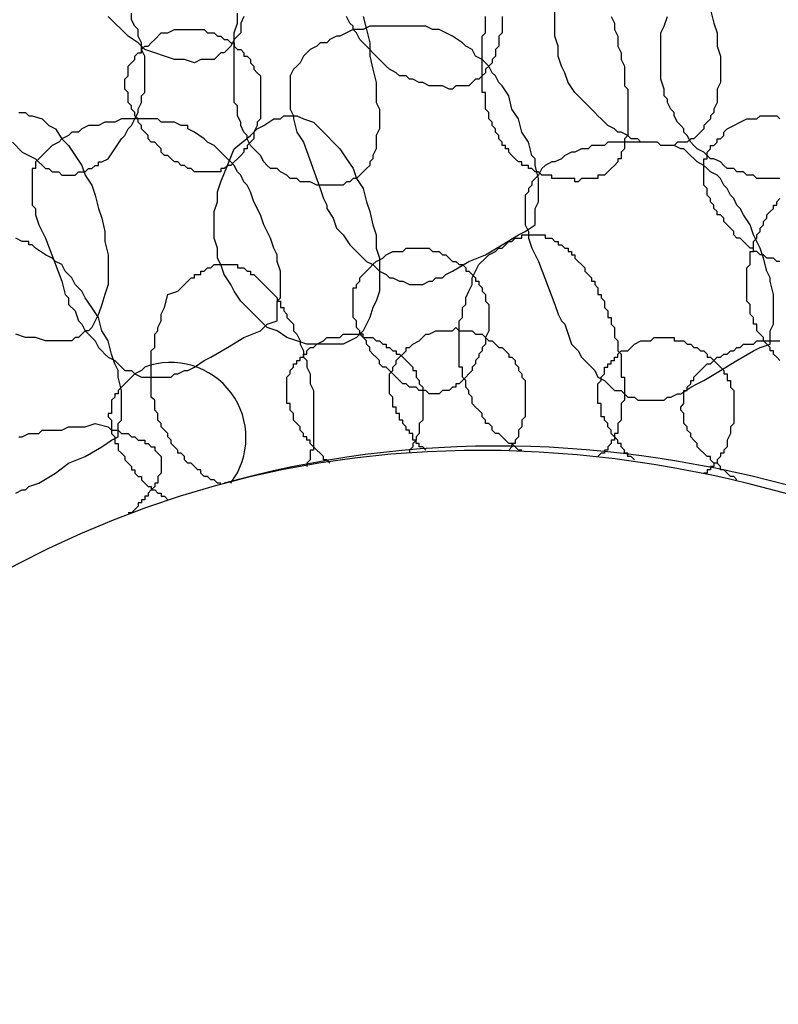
# Model space of a CAD drawing. Header units: millimetres. Extents: x 14 to 424, y 0 to 287.
# Tile 89 of 104: x 350 to 359, y 170 to 182. Entities that reach past the tile are written whole.
import ezdxf

# ---------------------------------------------------------------- set-up
doc = ezdxf.new("R2010")
doc.units = ezdxf.units.MM
doc.layers.add('PDF _0', color=7, linetype='Continuous')

msp = doc.modelspace()

# ---------------------------------------------------------------- linework, layer by layer
at = {"layer": 'PDF _0', "lineweight": 25}
for points in [[(349.707, 180.462), (349.832, 180.337), (349.915, 180.296), (349.998, 180.254), (350.123, 180.13), (350.164, 180.13), (350.206, 180.088), (350.247, 180.088), (350.289, 180.088), (350.33, 180.046), (350.372, 180.046), (350.414, 180.046), (350.455, 180.046), (350.497, 180.046), (350.538, 180.088), (350.58, 180.088), (350.621, 180.088), (350.663, 180.13), (350.704, 180.13), (350.746, 180.171), (350.787, 180.171), (350.787, 180.213), (350.829, 180.213), (350.912, 180.254), (350.995, 180.379), (351.078, 180.503), (351.12, 180.545), (351.161, 180.628), (351.203, 180.67), (351.244, 180.753), (351.286, 180.836), (351.286, 180.877), (351.327, 180.96), (351.327, 181.044), (351.369, 181.085), (351.369, 181.168), (351.369, 181.251), (351.369, 181.334), (351.369, 181.417), (351.369, 181.5), (351.369, 181.542), (351.327, 181.625), (351.327, 181.708), (351.286, 181.791), (351.286, 181.874), (351.244, 181.916), (351.203, 181.999), (351.203, 182.082)], [(352.615, 182.041), (352.574, 181.957), (352.574, 181.833), (352.491, 181.75), (352.449, 181.667), (352.408, 181.625), (352.366, 181.584), (352.324, 181.584), (352.283, 181.542), (352.241, 181.5), (352.2, 181.5), (352.158, 181.5), (352.075, 181.5), (351.992, 181.459), (351.868, 181.5), (351.743, 181.5), (351.618, 181.542), (351.494, 181.584), (351.369, 181.625), (351.286, 181.708), (351.161, 181.791), (351.078, 181.874), (350.995, 181.957), (350.912, 182.041)], [(354.111, 182.041), (354.152, 181.874), (354.194, 181.708), (354.194, 181.542), (354.235, 181.376), (354.277, 181.21), (354.277, 181.127), (354.277, 181.044), (354.277, 180.96), (354.319, 180.877), (354.319, 180.836), (354.319, 180.753), (354.319, 180.67), (354.319, 180.628), (354.277, 180.545), (354.277, 180.503), (354.277, 180.42), (354.277, 180.379), (354.235, 180.296), (354.235, 180.254), (354.194, 180.213), (354.194, 180.171), (354.152, 180.13), (354.111, 180.088), (354.069, 180.046), (354.028, 180.005), (353.986, 180.005), (353.945, 179.963), (353.903, 179.963), (353.862, 179.922), (353.778, 179.922), (353.737, 179.922), (353.654, 179.922), (353.612, 179.922), (353.529, 179.922), (353.446, 179.963), (353.405, 179.963), (353.322, 179.963), (353.28, 180.005), (353.197, 180.005), (353.155, 180.046), (353.072, 180.088), (353.031, 180.13), (352.948, 180.13), (352.906, 180.171), (352.865, 180.213), (352.823, 180.296), (352.781, 180.337), (352.74, 180.379), (352.698, 180.42), (352.657, 180.503), (352.657, 180.545), (352.615, 180.587), (352.574, 180.67), (352.574, 180.711), (352.532, 180.794), (352.532, 180.836), (352.532, 180.919), (352.491, 180.96), (352.491, 181.044), (352.491, 181.168), (352.491, 181.293), (352.491, 181.459), (352.491, 181.584), (352.491, 181.708), (352.491, 181.833), (352.532, 181.957), (352.532, 182.082)], [(355.856, 182.041), (355.856, 181.957), (355.856, 181.916), (355.856, 181.833), (355.814, 181.791), (355.814, 181.708), (355.814, 181.667), (355.773, 181.625), (355.773, 181.542), (355.731, 181.5), (355.731, 181.459), (355.689, 181.417), (355.648, 181.376), (355.648, 181.334), (355.606, 181.293), (355.565, 181.251), (355.523, 181.251), (355.482, 181.21), (355.44, 181.168), (355.399, 181.168), (355.357, 181.168), (355.274, 181.168), (355.232, 181.127), (355.191, 181.127), (355.108, 181.168), (355.066, 181.168), (354.983, 181.168), (354.942, 181.168), (354.859, 181.21), (354.817, 181.21), (354.734, 181.251), (354.692, 181.251), (354.651, 181.293), (354.568, 181.293), (354.526, 181.334), (354.443, 181.376), (354.402, 181.417), (354.36, 181.459), (354.319, 181.5), (354.277, 181.542), (354.235, 181.584), (354.194, 181.625), (354.152, 181.667), (354.111, 181.708), (354.069, 181.75), (354.028, 181.833), (353.986, 181.874), (353.986, 181.916), (353.945, 181.957), (353.903, 182.041)], [(357.227, 182.041), (357.268, 181.957), (357.268, 181.874), (357.31, 181.791), (357.31, 181.667), (357.351, 181.584), (357.351, 181.5), (357.393, 181.417), (357.393, 181.334), (357.393, 181.251), (357.393, 181.21), (357.393, 181.168), (357.434, 181.127), (357.434, 181.085), (357.434, 181.044), (357.434, 181.002), (357.434, 180.96), (357.434, 180.919), (357.434, 180.877), (357.434, 180.836), (357.434, 180.794), (357.434, 180.753), (357.434, 180.711), (357.434, 180.67), (357.434, 180.628), (357.434, 180.587), (357.434, 180.545), (357.393, 180.503), (357.393, 180.462), (357.393, 180.42), (357.393, 180.379), (357.351, 180.337), (357.351, 180.296), (357.351, 180.254), (357.31, 180.254), (357.31, 180.213), (357.268, 180.171), (357.227, 180.13), (357.185, 180.088), (357.143, 180.046), (357.102, 180.046), (357.06, 180.046), (357.06, 180.005), (357.019, 180.005), (356.977, 180.005), (356.936, 180.005), (356.894, 180.005), (356.853, 180.005), (356.811, 179.963), (356.77, 179.963), (356.77, 180.005), (356.728, 180.005), (356.686, 180.005), (356.645, 180.005), (356.603, 180.005), (356.562, 180.005), (356.52, 180.005), (356.479, 180.005), (356.479, 180.046), (356.437, 180.046), (356.396, 180.046), (356.354, 180.046), (356.313, 180.088), (356.271, 180.088), (356.23, 180.13), (356.188, 180.13), (356.188, 180.171), (356.146, 180.171), (356.105, 180.171), (356.105, 180.213), (356.063, 180.213), (356.022, 180.254), (355.98, 180.296), (355.939, 180.337), (355.939, 180.379), (355.897, 180.379), (355.897, 180.42), (355.856, 180.42), (355.856, 180.462), (355.814, 180.503), (355.814, 180.545), (355.773, 180.587), (355.773, 180.628), (355.731, 180.67), (355.731, 180.711), (355.689, 180.753), (355.689, 180.794), (355.689, 180.836), (355.648, 180.877), (355.648, 180.919), (355.648, 180.96), (355.648, 181.002), (355.648, 181.044), (355.648, 181.085), (355.606, 181.085), (355.606, 181.127), (355.606, 181.168), (355.606, 181.251), (355.606, 181.293), (355.606, 181.376), (355.606, 181.459), (355.606, 181.5), (355.606, 181.584), (355.606, 181.625), (355.606, 181.708), (355.606, 181.791), (355.648, 181.833), (355.648, 181.916), (355.648, 181.957), (355.648, 182.041)], [(358.473, 182.124), (358.514, 181.957), (358.556, 181.833), (358.556, 181.667), (358.597, 181.542), (358.597, 181.376), (358.597, 181.251), (358.597, 181.21), (358.556, 181.127), (358.556, 181.085), (358.556, 181.002), (358.556, 180.96), (358.514, 180.877), (358.514, 180.836), (358.473, 180.794), (358.473, 180.753), (358.431, 180.711), (358.39, 180.67), (358.39, 180.628), (358.348, 180.587), (358.307, 180.545), (358.265, 180.503), (358.224, 180.503), (358.182, 180.462), (358.14, 180.462), (358.057, 180.462), (358.016, 180.42), (357.974, 180.42), (357.891, 180.42), (357.85, 180.42), (357.808, 180.462), (357.725, 180.462), (357.684, 180.462), (357.6, 180.462), (357.559, 180.503), (357.476, 180.503), (357.434, 180.545), (357.351, 180.587), (357.31, 180.587), (357.268, 180.628), (357.185, 180.67), (357.143, 180.711), (357.102, 180.753), (357.06, 180.794), (357.019, 180.836), (356.977, 180.877), (356.936, 180.919), (356.853, 181.002), (356.77, 181.085), (356.686, 181.21), (356.645, 181.334), (356.603, 181.417), (356.562, 181.542), (356.562, 181.667), (356.52, 181.791), (356.52, 181.916), (356.52, 181.999), (356.52, 182.124)], [(359.345, 180.005), (359.304, 180.005), (359.221, 180.005), (359.179, 180.005), (359.096, 180.005), (359.054, 180.005), (359.013, 180.046), (358.93, 180.046), (358.888, 180.088), (358.805, 180.088), (358.764, 180.13), (358.681, 180.13), (358.639, 180.171), (358.597, 180.213), (358.514, 180.254), (358.473, 180.254), (358.431, 180.296), (358.39, 180.337), (358.307, 180.379), (358.265, 180.42), (358.224, 180.462), (358.182, 180.545), (358.14, 180.587), (358.14, 180.628), (358.099, 180.67), (358.057, 180.711), (358.016, 180.794), (358.016, 180.836), (357.974, 180.877), (357.933, 180.96), (357.933, 181.002), (357.891, 181.044), (357.891, 181.127), (357.85, 181.251), (357.85, 181.334), (357.85, 181.417), (357.85, 181.459), (357.85, 181.542), (357.85, 181.584), (357.85, 181.708), (357.85, 181.833), (357.891, 181.916), (357.933, 182.041)], [(349.79, 180.836), (349.832, 180.836), (349.873, 180.836), (349.915, 180.794), (349.957, 180.794), (350.081, 180.753), (350.164, 180.67), (350.247, 180.628), (350.33, 180.503), (350.414, 180.42), (350.497, 180.296), (350.58, 180.171), (350.621, 180.046), (350.704, 179.922), (350.746, 179.797), (350.787, 179.631), (350.829, 179.506), (350.87, 179.34), (350.87, 179.216), (350.912, 179.049), (350.912, 178.925), (350.912, 178.8), (350.912, 178.676), (350.87, 178.551), (350.829, 178.426), (350.787, 178.302), (350.746, 178.219), (350.704, 178.136), (350.663, 178.094), (350.621, 178.094), (350.58, 178.052), (350.538, 178.011), (350.497, 178.011), (350.455, 177.969), (350.414, 177.969), (350.33, 177.969), (350.247, 177.969), (350.123, 177.969), (349.998, 178.011), (349.873, 178.011), (349.749, 178.052)], [(359.345, 178.966), (359.304, 178.966), (359.262, 179.008), (359.221, 179.008), (359.179, 179.008), (359.138, 179.049), (359.096, 179.049), (359.054, 179.091), (359.013, 179.091), (359.013, 179.133), (358.971, 179.133), (358.93, 179.174), (358.888, 179.216), (358.847, 179.257), (358.805, 179.257), (358.764, 179.299), (358.764, 179.34), (358.722, 179.382), (358.681, 179.423), (358.639, 179.465), (358.639, 179.506), (358.597, 179.548), (358.556, 179.548), (358.556, 179.59), (358.514, 179.631), (358.514, 179.673), (358.473, 179.714), (358.473, 179.756), (358.431, 179.797), (358.431, 179.839), (358.431, 179.88), (358.39, 179.922), (358.39, 179.963), (358.39, 180.005), (358.39, 180.046), (358.39, 180.088), (358.39, 180.13), (358.39, 180.171), (358.39, 180.213), (358.39, 180.254), (358.431, 180.254), (358.431, 180.296), (358.431, 180.337), (358.473, 180.379), (358.473, 180.42), (358.514, 180.42), (358.556, 180.462), (358.556, 180.503), (358.597, 180.503), (358.639, 180.545), (358.639, 180.587), (358.681, 180.628), (358.764, 180.67), (358.847, 180.711), (358.93, 180.753), (359.013, 180.753), (359.054, 180.753), (359.096, 180.794), (359.138, 180.794), (359.179, 180.794), (359.221, 180.794), (359.262, 180.794), (359.304, 180.794), (359.345, 180.753)], [(359.345, 177.72), (359.304, 177.762), (359.262, 177.803), (359.262, 177.845), (359.221, 177.845), (359.221, 177.886), (359.179, 177.928), (359.138, 177.969), (359.138, 178.011), (359.096, 178.052), (359.054, 178.094), (359.054, 178.136), (359.054, 178.177), (359.013, 178.177), (359.013, 178.219), (359.013, 178.26), (358.971, 178.302), (358.971, 178.343), (358.971, 178.385), (358.971, 178.426), (358.93, 178.468), (358.93, 178.509), (358.93, 178.551), (358.93, 178.592), (358.93, 178.634), (358.93, 178.676), (358.93, 178.717), (358.93, 178.759), (358.93, 178.8), (358.93, 178.842), (358.93, 178.883), (358.971, 178.925), (358.971, 178.966), (358.971, 179.008), (358.971, 179.049), (358.971, 179.091), (359.013, 179.091), (359.013, 179.133), (359.013, 179.174), (359.013, 179.216), (359.054, 179.257), (359.054, 179.299), (359.096, 179.34), (359.096, 179.382), (359.138, 179.423), (359.138, 179.465), (359.179, 179.506), (359.179, 179.548), (359.221, 179.59), (359.262, 179.631), (359.262, 179.673), (359.304, 179.673), (359.304, 179.714), (359.345, 179.756)], [(349.749, 176.058), (349.832, 176.1), (349.873, 176.1), (349.915, 176.141), (350.04, 176.183), (350.247, 176.308), (350.414, 176.432), (350.621, 176.515), (350.829, 176.64), (350.954, 176.723), (351.037, 176.765), (351.037, 176.931), (351.078, 176.972), (351.078, 177.055), (351.078, 177.138), (351.078, 177.222), (351.078, 177.305), (351.078, 177.346), (351.037, 177.512), (351.037, 177.554), (351.037, 177.595), (350.995, 177.679), (350.954, 177.803), (350.912, 177.969), (350.829, 178.094), (350.787, 178.26), (350.704, 178.385), (350.621, 178.509), (350.58, 178.592), (350.538, 178.634), (350.497, 178.676), (350.455, 178.759), (350.414, 178.8), (350.372, 178.842), (350.33, 178.925), (350.247, 178.966), (350.206, 179.008), (350.123, 179.049), (349.998, 179.133), (349.957, 179.174), (349.915, 179.174), (349.915, 179.216), (349.832, 179.216), (349.749, 179.257)], [(356.105, 176.598), (356.063, 176.598), (356.022, 176.64), (355.98, 176.682), (355.939, 176.682), (355.897, 176.723), (355.856, 176.765), (355.814, 176.806), (355.773, 176.806), (355.731, 176.848), (355.731, 176.889), (355.689, 176.931), (355.648, 176.931), (355.648, 176.972), (355.606, 177.014), (355.606, 177.055), (355.565, 177.097), (355.523, 177.138), (355.482, 177.18), (355.482, 177.222), (355.482, 177.263), (355.44, 177.305), (355.44, 177.346), (355.399, 177.388), (355.399, 177.429), (355.399, 177.471), (355.357, 177.512), (355.357, 177.554), (355.357, 177.595), (355.357, 177.637), (355.316, 177.637), (355.316, 177.679), (355.316, 177.72), (355.316, 177.762), (355.316, 177.803), (355.316, 177.845), (355.316, 177.886), (355.316, 177.928), (355.316, 177.969), (355.316, 178.011), (355.316, 178.052), (355.316, 178.094), (355.316, 178.136), (355.316, 178.177), (355.316, 178.219), (355.357, 178.26), (355.357, 178.302), (355.357, 178.343), (355.357, 178.385), (355.399, 178.426), (355.399, 178.468), (355.399, 178.509), (355.44, 178.592), (355.482, 178.676), (355.482, 178.759), (355.565, 178.925), (355.648, 179.008), (355.689, 179.049), (355.773, 179.091), (355.814, 179.133), (355.856, 179.133), (355.897, 179.174), (355.939, 179.216), (355.98, 179.216), (356.022, 179.257), (356.063, 179.257), (356.105, 179.257), (356.105, 179.299), (356.146, 179.299), (356.188, 179.299), (356.23, 179.299), (356.271, 179.299), (356.313, 179.299), (356.354, 179.299), (356.396, 179.299), (356.396, 179.257), (356.437, 179.257), (356.479, 179.257), (356.52, 179.216), (356.562, 179.216), (356.562, 179.174), (356.603, 179.174), (356.645, 179.133), (356.686, 179.133), (356.686, 179.091), (356.728, 179.091), (356.728, 179.049), (356.77, 179.049), (356.77, 179.008), (356.811, 178.966), (356.853, 178.925), (356.894, 178.883), (356.894, 178.842), (356.936, 178.8), (356.977, 178.759), (356.977, 178.717), (357.019, 178.717), (357.019, 178.676), (357.06, 178.634), (357.06, 178.592), (357.06, 178.551), (357.102, 178.551), (357.102, 178.509), (357.143, 178.468), (357.143, 178.426), (357.143, 178.385), (357.185, 178.343), (357.185, 178.302), (357.185, 178.26), (357.227, 178.26), (357.227, 178.219), (357.227, 178.177), (357.268, 178.136), (357.268, 178.094), (357.268, 178.052), (357.268, 178.011), (357.31, 177.969), (357.31, 177.928), (357.31, 177.886), (357.31, 177.845), (357.351, 177.803), (357.351, 177.762), (357.351, 177.72), (357.351, 177.679), (357.351, 177.637), (357.351, 177.595), (357.351, 177.554), (357.351, 177.512), (357.393, 177.512), (357.393, 177.471), (357.393, 177.429), (357.393, 177.388), (357.393, 177.346), (357.393, 177.305), (357.393, 177.263), (357.393, 177.222), (357.351, 177.18), (357.351, 177.138), (357.351, 177.097), (357.351, 177.055), (357.351, 177.014), (357.351, 176.972), (357.31, 176.931), (357.31, 176.889), (357.31, 176.848), (357.31, 176.806), (357.268, 176.806), (357.268, 176.765), (357.268, 176.723), (357.227, 176.723), (357.227, 176.682), (357.185, 176.64), (357.185, 176.598), (357.143, 176.598), (357.143, 176.557), (357.102, 176.557), (357.06, 176.515)], [(352.324, 176.183), (352.283, 176.183), (352.241, 176.225), (352.2, 176.225), (352.158, 176.266), (352.117, 176.266), (352.075, 176.308), (352.075, 176.349), (352.034, 176.349), (351.992, 176.391), (351.951, 176.432), (351.909, 176.432), (351.868, 176.474), (351.868, 176.515), (351.826, 176.557), (351.784, 176.557), (351.784, 176.598), (351.743, 176.64), (351.701, 176.682), (351.701, 176.723), (351.66, 176.765), (351.66, 176.806), (351.618, 176.848), (351.577, 176.889), (351.577, 176.931), (351.535, 176.972), (351.535, 177.014), (351.535, 177.055), (351.494, 177.097), (351.494, 177.138), (351.494, 177.18), (351.494, 177.222), (351.452, 177.263), (351.452, 177.305), (351.452, 177.346), (351.452, 177.388), (351.452, 177.429), (351.452, 177.471), (351.452, 177.512), (351.452, 177.554), (351.452, 177.595), (351.452, 177.637), (351.452, 177.679), (351.452, 177.72), (351.452, 177.762), (351.452, 177.803), (351.452, 177.845), (351.494, 177.886), (351.494, 177.928), (351.494, 177.969), (351.494, 178.011), (351.494, 178.052), (351.535, 178.094), (351.535, 178.136), (351.577, 178.219), (351.577, 178.302), (351.618, 178.385), (351.66, 178.551), (351.784, 178.592), (351.826, 178.634), (351.868, 178.676), (351.909, 178.717), (351.951, 178.759), (351.992, 178.759), (351.992, 178.8), (352.034, 178.8), (352.075, 178.8), (352.075, 178.842), (352.117, 178.842), (352.158, 178.883), (352.2, 178.883), (352.241, 178.925), (352.283, 178.925), (352.324, 178.925), (352.366, 178.925), (352.408, 178.925), (352.449, 178.925), (352.491, 178.925), (352.532, 178.925), (352.532, 178.883), (352.574, 178.883), (352.615, 178.883), (352.657, 178.842), (352.698, 178.842), (352.698, 178.8), (352.74, 178.8), (352.781, 178.759), (352.823, 178.717), (352.865, 178.676), (352.906, 178.634), (352.948, 178.592), (352.989, 178.551), (353.031, 178.509), (353.031, 178.468), (353.072, 178.468), (353.072, 178.426), (353.072, 178.385), (353.114, 178.385), (353.114, 178.343), (353.155, 178.302), (353.155, 178.26), (353.197, 178.219), (353.238, 178.177), (353.238, 178.094), (353.28, 178.052), (353.322, 177.969), (353.322, 177.928), (353.363, 177.845), (353.363, 177.762), (353.405, 177.72), (353.405, 177.637), (353.446, 177.554), (353.446, 177.512), (353.446, 177.429), (353.488, 177.346), (353.488, 177.305), (353.488, 177.222), (353.488, 177.18), (353.488, 177.138), (353.488, 177.097), (353.488, 177.055), (353.488, 177.014), (353.488, 176.972), (353.488, 176.931), (353.488, 176.889), (353.488, 176.848), (353.488, 176.806), (353.488, 176.765), (353.488, 176.723), (353.488, 176.682), (353.488, 176.64), (353.488, 176.598), (353.446, 176.598), (353.446, 176.557), (353.446, 176.515), (353.446, 176.474), (353.405, 176.432), (353.405, 176.391)], [(354.9, 176.598), (354.859, 176.64), (354.817, 176.64), (354.817, 176.682), (354.776, 176.682), (354.776, 176.723), (354.734, 176.723), (354.734, 176.765), (354.734, 176.806), (354.692, 176.806), (354.692, 176.848), (354.651, 176.848), (354.651, 176.889), (354.609, 176.931), (354.609, 176.972), (354.568, 176.972), (354.568, 177.014), (354.568, 177.055), (354.526, 177.055), (354.526, 177.097), (354.526, 177.138), (354.485, 177.138), (354.485, 177.18), (354.485, 177.222), (354.485, 177.263), (354.443, 177.305), (354.443, 177.346), (354.443, 177.388), (354.443, 177.429), (354.443, 177.471), (354.443, 177.512), (354.443, 177.554), (354.485, 177.595), (354.485, 177.637), (354.526, 177.679), (354.526, 177.72), (354.568, 177.762), (354.609, 177.803), (354.651, 177.845), (354.651, 177.886), (354.692, 177.886), (354.734, 177.928), (354.817, 177.969), (354.9, 178.052), (354.942, 178.052), (355.025, 178.094), (355.066, 178.094), (355.108, 178.094), (355.149, 178.094), (355.191, 178.094), (355.232, 178.094), (355.274, 178.136), (355.316, 178.094), (355.357, 178.094), (355.399, 178.094), (355.44, 178.094), (355.482, 178.094), (355.523, 178.052), (355.565, 178.052), (355.606, 178.052), (355.648, 178.011), (355.689, 177.969), (355.731, 177.969), (355.773, 177.928), (355.814, 177.886), (355.856, 177.886), (355.897, 177.845), (355.939, 177.803), (355.939, 177.762), (355.98, 177.762), (356.022, 177.72), (356.022, 177.679), (356.063, 177.637), (356.063, 177.595), (356.105, 177.554), (356.105, 177.512), (356.146, 177.471), (356.146, 177.429), (356.146, 177.388), (356.146, 177.346), (356.146, 177.305), (356.146, 177.263), (356.146, 177.222), (356.146, 177.18), (356.146, 177.138), (356.146, 177.097), (356.146, 177.055), (356.146, 177.014), (356.105, 176.972), (356.105, 176.931), (356.105, 176.889), (356.063, 176.848), (356.063, 176.806), (356.063, 176.765), (356.022, 176.723), (356.022, 176.682), (355.98, 176.682), (355.98, 176.64), (355.939, 176.598)], [(353.695, 176.432), (353.654, 176.474), (353.612, 176.474), (353.612, 176.515), (353.571, 176.557), (353.529, 176.598), (353.488, 176.64), (353.446, 176.682), (353.446, 176.723), (353.405, 176.723), (353.405, 176.765), (353.363, 176.765), (353.363, 176.806), (353.322, 176.848), (353.322, 176.889), (353.28, 176.931), (353.238, 176.972), (353.238, 177.014), (353.238, 177.055), (353.197, 177.097), (353.197, 177.138), (353.197, 177.18), (353.155, 177.18), (353.155, 177.222), (353.155, 177.263), (353.155, 177.305), (353.155, 177.346), (353.155, 177.388), (353.155, 177.429), (353.155, 177.471), (353.155, 177.512), (353.197, 177.554), (353.197, 177.595), (353.238, 177.637), (353.238, 177.679), (353.28, 177.679), (353.28, 177.72), (353.322, 177.72), (353.322, 177.762), (353.363, 177.762), (353.363, 177.803), (353.405, 177.803), (353.405, 177.845), (353.446, 177.886), (353.488, 177.886), (353.529, 177.928), (353.612, 177.969), (353.654, 178.011), (353.737, 178.011), (353.778, 178.011), (353.82, 178.011), (353.862, 178.052), (353.903, 178.052), (353.945, 178.052), (353.986, 178.052), (354.028, 178.052), (354.069, 178.052), (354.111, 178.011), (354.152, 178.011), (354.194, 178.011), (354.235, 178.011), (354.277, 177.969), (354.319, 177.969), (354.36, 177.928), (354.402, 177.928), (354.402, 177.886), (354.443, 177.886), (354.485, 177.845), (354.526, 177.845), (354.526, 177.803), (354.568, 177.803), (354.609, 177.762), (354.651, 177.72), (354.692, 177.679), (354.734, 177.637), (354.734, 177.595), (354.776, 177.595), (354.776, 177.554), (354.776, 177.512), (354.817, 177.471), (354.817, 177.429), (354.859, 177.388), (354.859, 177.346), (354.859, 177.305), (354.859, 177.263), (354.859, 177.222), (354.859, 177.18), (354.859, 177.138), (354.859, 177.097), (354.859, 177.055), (354.859, 177.014), (354.859, 176.972), (354.817, 176.931), (354.817, 176.889), (354.817, 176.848), (354.817, 176.806), (354.776, 176.765), (354.776, 176.723), (354.734, 176.682), (354.734, 176.64), (354.692, 176.598), (354.692, 176.557)], [(357.517, 176.474), (357.476, 176.515), (357.434, 176.515), (357.434, 176.557), (357.393, 176.557), (357.393, 176.598), (357.351, 176.64), (357.351, 176.682), (357.31, 176.682), (357.31, 176.723), (357.268, 176.765), (357.227, 176.806), (357.227, 176.848), (357.185, 176.889), (357.185, 176.931), (357.143, 176.972), (357.143, 177.014), (357.102, 177.014), (357.102, 177.055), (357.102, 177.097), (357.102, 177.138), (357.102, 177.18), (357.06, 177.18), (357.06, 177.222), (357.06, 177.263), (357.06, 177.305), (357.06, 177.346), (357.06, 177.388), (357.06, 177.429), (357.102, 177.471), (357.102, 177.512), (357.143, 177.554), (357.143, 177.595), (357.143, 177.637), (357.185, 177.637), (357.185, 177.679), (357.227, 177.679), (357.227, 177.72), (357.268, 177.72), (357.268, 177.762), (357.31, 177.762), (357.31, 177.803), (357.351, 177.845), (357.434, 177.845), (357.517, 177.928), (357.6, 177.969), (357.642, 177.969), (357.684, 177.969), (357.725, 177.969), (357.767, 178.011), (357.808, 178.011), (357.85, 178.011), (357.891, 178.011), (357.933, 178.011), (357.974, 178.011), (358.016, 178.011), (358.016, 177.969), (358.057, 177.969), (358.099, 177.969), (358.14, 177.969), (358.182, 177.928), (358.224, 177.928), (358.265, 177.886), (358.307, 177.886), (358.348, 177.845), (358.39, 177.845), (358.431, 177.803), (358.431, 177.762), (358.473, 177.762), (358.514, 177.72), (358.556, 177.679), (358.597, 177.637), (358.639, 177.595), (358.639, 177.554), (358.681, 177.554), (358.681, 177.512), (358.681, 177.471), (358.722, 177.471), (358.722, 177.429), (358.722, 177.388), (358.764, 177.346), (358.764, 177.305), (358.764, 177.263), (358.764, 177.222), (358.764, 177.18), (358.764, 177.138), (358.764, 177.097), (358.764, 177.055), (358.764, 177.014), (358.764, 176.972), (358.764, 176.931), (358.722, 176.889), (358.722, 176.848), (358.722, 176.806), (358.681, 176.723), (358.681, 176.682), (358.681, 176.64), (358.639, 176.598), (358.639, 176.557), (358.597, 176.557), (358.597, 176.515), (358.556, 176.474), (358.556, 176.432), (358.514, 176.432), (358.514, 176.391), (358.473, 176.391), (358.473, 176.349), (358.431, 176.349), (358.431, 176.308), (358.39, 176.308)], [(358.805, 176.225), (358.764, 176.266), (358.722, 176.266), (358.681, 176.308), (358.639, 176.349), (358.597, 176.349), (358.597, 176.391), (358.556, 176.432), (358.514, 176.432), (358.473, 176.474), (358.473, 176.515), (358.431, 176.515), (358.39, 176.557), (358.348, 176.598), (358.307, 176.64), (358.307, 176.682), (358.265, 176.723), (358.224, 176.765), (358.224, 176.806), (358.182, 176.848), (358.182, 176.889), (358.14, 176.931), (358.14, 176.972), (358.14, 177.014), (358.14, 177.055), (358.099, 177.097), (358.099, 177.138), (358.14, 177.18), (358.14, 177.222), (358.14, 177.263), (358.14, 177.305), (358.14, 177.346), (358.182, 177.346), (358.182, 177.388), (358.224, 177.429), (358.224, 177.471), (358.265, 177.471), (358.265, 177.512), (358.307, 177.554), (358.348, 177.595), (358.39, 177.637), (358.431, 177.679), (358.473, 177.679), (358.514, 177.72), (358.556, 177.762), (358.597, 177.762), (358.639, 177.803), (358.681, 177.803), (358.722, 177.845), (358.764, 177.845), (358.805, 177.886), (358.847, 177.886), (358.888, 177.928), (358.93, 177.928), (358.971, 177.928), (359.013, 177.928), (359.054, 177.969), (359.096, 177.969), (359.138, 177.969), (359.179, 177.969), (359.221, 177.969), (359.262, 177.969), (359.304, 177.969), (359.345, 177.969)], [(349.79, 176.765), (349.832, 176.765), (349.915, 176.806), (349.957, 176.806), (350.04, 176.806), (350.081, 176.848), (350.164, 176.848), (350.206, 176.848), (350.289, 176.848), (350.33, 176.848), (350.414, 176.889), (350.538, 176.889), (350.621, 176.889), (350.746, 176.931), (350.912, 176.889), (350.954, 176.848), (351.037, 176.848), (351.078, 176.806), (351.12, 176.806), (351.161, 176.806), (351.203, 176.765), (351.244, 176.765), (351.286, 176.723), (351.327, 176.723), (351.369, 176.723), (351.369, 176.682), (351.411, 176.682), (351.452, 176.64), (351.494, 176.64), (351.494, 176.598), (351.535, 176.557), (351.577, 176.515), (351.577, 176.474), (351.577, 176.432), (351.577, 176.391), (351.577, 176.349), (351.577, 176.308), (351.535, 176.266), (351.535, 176.225), (351.535, 176.183), (351.494, 176.183), (351.494, 176.141), (351.452, 176.1), (351.411, 176.058), (351.411, 176.017), (351.369, 176.017), (351.369, 175.975), (351.327, 175.975), (351.327, 175.934), (351.286, 175.934), (351.286, 175.892), (351.244, 175.851), (351.203, 175.809), (351.161, 175.809)], [(352.532, 176.225), (352.366, 176.183)]]:
    msp.add_lwpolyline(points, dxfattribs=at)
for points in [[(356.271, 179.423), (356.271, 179.548), (356.271, 179.631), (356.313, 179.714), (356.313, 179.797), (356.313, 179.88), (356.313, 179.922), (356.313, 180.005), (356.271, 180.171), (356.271, 180.213), (356.271, 180.254), (356.23, 180.296), (356.188, 180.462), (356.105, 180.587), (356.063, 180.753), (355.98, 180.877), (355.939, 181.044), (355.856, 181.168), (355.814, 181.21), (355.773, 181.293), (355.731, 181.334), (355.689, 181.417), (355.648, 181.459), (355.606, 181.5), (355.523, 181.542), (355.482, 181.625), (355.399, 181.667), (355.357, 181.708), (355.232, 181.791), (355.149, 181.833), (355.066, 181.874), (354.983, 181.874), (354.9, 181.916), (354.817, 181.916), (354.692, 181.916), (354.526, 181.916), (354.485, 181.916), (354.402, 181.916), (354.319, 181.916), (354.235, 181.916), (354.194, 181.916), (354.111, 181.874), (354.028, 181.874), (353.986, 181.874), (353.903, 181.833), (353.82, 181.791), (353.778, 181.791), (353.695, 181.75), (353.654, 181.708), (353.571, 181.708), (353.529, 181.667), (353.446, 181.625), (353.405, 181.584), (353.363, 181.542), (353.322, 181.459), (353.28, 181.417), (353.238, 181.376), (353.197, 181.293), (353.197, 181.251), (353.197, 181.168), (353.197, 181.085), (353.197, 181.002), (353.197, 180.96), (353.197, 180.877), (353.238, 180.794), (353.238, 180.753), (353.28, 180.587), (353.363, 180.462), (353.571, 179.88), (353.612, 179.756), (353.654, 179.673), (353.654, 179.631), (353.737, 179.506), (353.778, 179.382), (353.862, 179.299), (353.945, 179.174), (354.028, 179.091), (354.111, 179.008), (354.152, 178.966), (354.235, 178.925), (354.277, 178.883), (354.319, 178.842), (354.402, 178.8), (354.443, 178.759), (354.485, 178.759), (354.568, 178.717), (354.609, 178.717), (354.692, 178.676), (354.734, 178.676), (354.817, 178.676), (354.859, 178.676), (354.942, 178.717), (354.983, 178.717), (355.025, 178.759), (355.108, 178.759), (355.149, 178.8), (355.232, 178.842), (355.44, 178.966), (355.648, 179.049), (355.856, 179.174), (356.063, 179.299), (356.146, 179.34)], [(351.577, 181.833), (351.66, 181.833), (351.743, 181.874), (351.784, 181.874), (351.826, 181.874), (351.868, 181.874), (351.909, 181.874), (351.951, 181.874), (351.992, 181.874), (352.034, 181.874), (352.075, 181.874), (352.117, 181.874), (352.158, 181.833), (352.2, 181.833), (352.241, 181.833), (352.283, 181.791), (352.324, 181.791), (352.366, 181.75), (352.408, 181.75), (352.449, 181.708), (352.491, 181.708), (352.491, 181.667), (352.532, 181.625), (352.574, 181.625), (352.615, 181.584), (352.615, 181.542), (352.657, 181.542), (352.698, 181.5), (352.698, 181.459), (352.74, 181.417), (352.74, 181.376), (352.781, 181.334), (352.823, 181.293), (352.823, 181.251), (352.823, 181.21), (352.823, 181.168), (352.823, 181.127), (352.823, 181.044), (352.823, 181.002), (352.823, 180.96), (352.823, 180.919), (352.823, 180.877), (352.823, 180.836), (352.823, 180.794), (352.823, 180.753), (352.781, 180.711), (352.781, 180.67), (352.74, 180.587), (352.74, 180.545), (352.74, 180.503), (352.698, 180.462), (352.657, 180.42), (352.657, 180.379), (352.615, 180.379), (352.615, 180.337), (352.574, 180.296), (352.532, 180.254), (352.491, 180.213), (352.449, 180.171), (352.408, 180.171), (352.366, 180.13), (352.324, 180.13), (352.324, 180.088), (352.283, 180.088), (352.241, 180.088), (352.2, 180.088), (352.158, 180.088), (352.117, 180.088), (352.075, 180.088), (352.034, 180.088), (351.992, 180.088), (351.951, 180.13), (351.909, 180.13), (351.868, 180.171), (351.826, 180.171), (351.784, 180.213), (351.743, 180.213), (351.701, 180.254), (351.66, 180.296), (351.618, 180.296), (351.577, 180.337), (351.577, 180.379), (351.535, 180.42), (351.494, 180.462), (351.452, 180.462), (351.411, 180.503), (351.411, 180.545), (351.369, 180.587), (351.327, 180.628), (351.327, 180.67), (351.286, 180.711), (351.286, 180.753), (351.244, 180.794), (351.244, 180.836), (351.203, 180.877), (351.203, 180.919), (351.161, 180.96), (351.161, 181.002), (351.161, 181.044), (351.161, 181.085), (351.12, 181.127), (351.12, 181.168), (351.12, 181.21), (351.12, 181.251), (351.161, 181.293), (351.161, 181.334), (351.161, 181.376), (351.161, 181.417), (351.203, 181.459), (351.244, 181.5), (351.244, 181.542), (351.286, 181.584), (351.327, 181.584), (351.327, 181.625), (351.369, 181.667), (351.411, 181.667), (351.452, 181.708), (351.494, 181.75)], [(352.491, 180.379), (352.698, 180.545), (352.781, 180.628), (352.865, 180.67), (352.989, 180.753), (353.072, 180.753), (353.114, 180.794), (353.197, 180.794), (353.28, 180.794), (353.363, 180.753), (353.488, 180.711), (353.571, 180.628), (353.654, 180.545), (353.737, 180.462), (353.82, 180.379), (353.903, 180.254), (353.986, 180.13), (354.028, 180.005), (354.111, 179.88), (354.152, 179.714), (354.194, 179.59), (354.235, 179.423), (354.277, 179.299), (354.277, 179.133), (354.319, 179.008), (354.319, 178.883), (354.319, 178.717), (354.319, 178.592), (354.277, 178.468), (354.235, 178.385), (354.194, 178.26), (354.152, 178.177), (354.111, 178.094), (354.028, 178.011), (353.945, 177.969), (353.862, 177.928), (353.737, 177.928), (353.654, 177.928), (353.529, 177.928), (353.405, 177.928), (353.28, 177.969), (353.155, 178.011), (353.031, 178.094), (352.906, 178.136), (352.823, 178.219), (352.74, 178.302), (352.657, 178.385), (352.574, 178.468), (352.491, 178.592), (352.449, 178.676), (352.366, 178.8), (352.324, 178.925), (352.283, 179.008), (352.283, 179.133), (352.241, 179.257), (352.241, 179.382), (352.241, 179.506), (352.241, 179.59), (352.283, 179.714), (352.283, 179.839), (352.324, 179.963), (352.408, 180.171)], [(353.031, 178.219), (353.031, 178.385), (353.031, 178.468), (353.072, 178.509), (353.072, 178.592), (353.072, 178.676), (353.072, 178.759), (353.072, 178.842), (353.031, 178.966), (353.031, 179.008), (353.031, 179.049), (352.989, 179.133), (352.948, 179.257), (352.865, 179.423), (352.823, 179.548), (352.74, 179.714), (352.698, 179.839), (352.657, 179.922), (352.615, 179.963), (352.574, 180.046), (352.532, 180.088), (352.491, 180.171), (352.449, 180.213), (352.408, 180.254), (352.324, 180.337), (352.283, 180.379), (352.241, 180.42), (352.158, 180.462), (352.117, 180.503), (351.992, 180.587), (351.909, 180.628), (351.909, 180.67), (351.826, 180.67), (351.743, 180.711), (351.66, 180.711), (351.577, 180.711), (351.535, 180.753), (351.452, 180.753), (351.369, 180.753), (351.286, 180.753), (351.203, 180.753), (351.161, 180.753), (351.078, 180.753), (350.995, 180.711), (350.954, 180.711), (350.87, 180.711), (350.787, 180.67), (350.704, 180.67), (350.663, 180.67), (350.58, 180.628), (350.538, 180.587), (350.455, 180.587), (350.414, 180.545), (350.33, 180.503), (350.289, 180.462), (350.206, 180.42), (350.164, 180.379), (350.123, 180.337), (350.081, 180.296), (350.04, 180.254), (349.998, 180.213), (349.998, 180.171), (349.998, 180.13), (349.957, 180.13), (349.957, 180.088), (349.957, 180.046), (349.957, 179.963), (349.957, 179.922), (349.957, 179.839), (349.957, 179.756), (349.957, 179.673), (349.998, 179.631), (349.998, 179.548), (350.04, 179.423), (350.123, 179.257), (350.33, 178.717), (350.372, 178.551), (350.414, 178.509), (350.414, 178.426), (350.497, 178.343), (350.538, 178.219), (350.58, 178.177), (350.621, 178.094), (350.663, 178.052), (350.704, 178.011), (350.746, 177.969), (350.787, 177.886), (350.829, 177.845), (350.87, 177.803), (350.912, 177.762), (350.995, 177.72), (351.037, 177.679), (351.078, 177.637), (351.12, 177.595), (351.203, 177.595), (351.244, 177.554), (351.327, 177.512), (351.369, 177.512), (351.452, 177.512), (351.494, 177.512), (351.577, 177.512), (351.618, 177.512), (351.701, 177.512), (351.743, 177.554), (351.784, 177.554), (351.868, 177.595), (351.909, 177.595), (351.992, 177.637), (352.117, 177.72), (352.2, 177.762), (352.408, 177.886), (352.615, 178.011), (352.823, 178.094), (352.906, 178.177)], [(359.221, 177.928), (359.221, 178.094), (359.262, 178.177), (359.262, 178.26), (359.262, 178.302), (359.262, 178.385), (359.262, 178.468), (359.262, 178.551), (359.221, 178.717), (359.221, 178.759), (359.179, 178.842), (359.138, 179.008), (359.096, 179.133), (359.013, 179.299), (358.971, 179.423), (358.888, 179.548), (358.847, 179.631), (358.805, 179.673), (358.764, 179.756), (358.722, 179.797), (358.681, 179.88), (358.639, 179.922), (358.597, 180.005), (358.556, 180.046), (358.473, 180.088), (358.431, 180.13), (358.39, 180.171), (358.307, 180.213), (358.182, 180.337), (358.14, 180.379), (358.099, 180.379), (358.016, 180.42), (357.933, 180.42), (357.85, 180.42), (357.808, 180.462), (357.725, 180.462), (357.642, 180.462), (357.559, 180.462), (357.476, 180.462), (357.434, 180.462), (357.351, 180.462), (357.268, 180.462), (357.185, 180.462), (357.143, 180.42), (357.06, 180.42), (356.977, 180.42), (356.936, 180.379), (356.853, 180.379), (356.77, 180.337), (356.728, 180.337), (356.645, 180.296), (356.603, 180.254), (356.52, 180.213), (356.479, 180.213), (356.396, 180.171), (356.354, 180.13), (356.313, 180.046), (356.271, 180.005), (356.23, 179.963), (356.23, 179.922), (356.188, 179.88), (356.188, 179.839), (356.146, 179.797), (356.146, 179.756), (356.146, 179.714), (356.146, 179.631), (356.146, 179.548), (356.146, 179.465), (356.146, 179.423), (356.188, 179.34), (356.188, 179.257), (356.23, 179.133), (356.313, 178.966), (356.52, 178.426), (356.562, 178.302), (356.603, 178.219), (356.645, 178.177), (356.686, 178.052), (356.728, 177.928), (356.77, 177.886), (356.811, 177.845), (356.853, 177.762), (356.894, 177.72), (356.936, 177.679), (356.977, 177.637), (357.019, 177.595), (357.06, 177.512), (357.143, 177.471), (357.185, 177.429), (357.227, 177.388), (357.268, 177.346), (357.351, 177.346), (357.393, 177.305), (357.434, 177.263), (357.517, 177.263), (357.559, 177.222), (357.642, 177.222), (357.684, 177.222), (357.767, 177.222), (357.808, 177.222), (357.891, 177.222), (357.933, 177.263), (357.974, 177.263), (358.057, 177.305), (358.099, 177.305), (358.224, 177.388), (358.307, 177.429), (358.39, 177.471), (358.597, 177.595), (358.805, 177.72), (359.013, 177.845), (359.096, 177.886)], [(354.402, 179.049), (354.485, 179.091), (354.568, 179.091), (354.609, 179.091), (354.651, 179.133), (354.692, 179.133), (354.734, 179.133), (354.776, 179.133), (354.817, 179.133), (354.859, 179.133), (354.9, 179.133), (354.942, 179.133), (354.983, 179.091), (355.025, 179.091), (355.066, 179.091), (355.108, 179.049), (355.149, 179.049), (355.191, 179.008), (355.232, 178.966), (355.274, 178.966), (355.316, 178.925), (355.357, 178.925), (355.399, 178.883), (355.399, 178.842), (355.44, 178.842), (355.482, 178.8), (355.523, 178.759), (355.523, 178.717), (355.565, 178.717), (355.565, 178.676), (355.606, 178.634), (355.606, 178.592), (355.648, 178.551), (355.648, 178.509), (355.648, 178.468), (355.689, 178.426), (355.689, 178.385), (355.689, 178.343), (355.689, 178.302), (355.689, 178.26), (355.689, 178.219), (355.689, 178.177), (355.689, 178.136), (355.689, 178.094), (355.648, 178.011), (355.648, 177.969), (355.648, 177.928), (355.606, 177.886), (355.606, 177.845), (355.565, 177.803), (355.565, 177.762), (355.523, 177.72), (355.523, 177.679), (355.482, 177.637), (355.482, 177.595), (355.44, 177.554), (355.399, 177.512), (355.357, 177.471), (355.316, 177.429), (355.274, 177.429), (355.274, 177.388), (355.232, 177.388), (355.191, 177.346), (355.149, 177.346), (355.108, 177.346), (355.066, 177.305), (355.025, 177.305), (354.983, 177.305), (354.942, 177.305), (354.9, 177.346), (354.859, 177.346), (354.817, 177.346), (354.776, 177.388), (354.734, 177.388), (354.692, 177.388), (354.651, 177.429), (354.609, 177.429), (354.568, 177.471), (354.526, 177.512), (354.485, 177.554), (354.443, 177.595), (354.402, 177.637), (354.36, 177.637), (354.319, 177.679), (354.319, 177.72), (354.277, 177.762), (354.235, 177.803), (354.194, 177.845), (354.194, 177.886), (354.152, 177.928), (354.152, 177.969), (354.111, 178.011), (354.111, 178.052), (354.069, 178.052), (354.069, 178.094), (354.028, 178.136), (354.028, 178.177), (354.028, 178.219), (353.986, 178.26), (353.986, 178.302), (353.986, 178.343), (353.986, 178.385), (353.986, 178.426), (353.986, 178.468), (353.986, 178.509), (353.986, 178.551), (353.986, 178.592), (353.986, 178.634), (354.028, 178.634), (354.028, 178.676), (354.069, 178.717), (354.069, 178.759), (354.111, 178.8), (354.152, 178.842), (354.194, 178.883), (354.235, 178.925), (354.277, 178.966), (354.36, 179.008)]]:
    msp.add_lwpolyline(points, close=True, dxfattribs=at)
msp.add_lwpolyline([(352.449, 176.183, 0.75038), (351.369, 177.637), (351.327, 177.595), (351.244, 177.554), (351.203, 177.512), (351.161, 177.471), (351.12, 177.429), (351.078, 177.388), (351.037, 177.346), (351.037, 177.305), (350.995, 177.305), (350.995, 177.263), (350.954, 177.222), (350.954, 177.18), (350.954, 177.138), (350.954, 177.097), (350.954, 177.055), (350.912, 177.055), (350.912, 177.014), (350.954, 176.972), (350.954, 176.931), (350.954, 176.889), (350.954, 176.848), (350.954, 176.806), (350.995, 176.765), (350.995, 176.723), (350.995, 176.682), (351.037, 176.682), (351.037, 176.64), (351.037, 176.598), (351.078, 176.557), (351.12, 176.515), (351.12, 176.474), (351.161, 176.432), (351.203, 176.391), (351.203, 176.349), (351.244, 176.349), (351.244, 176.308), (351.286, 176.266), (351.327, 176.266), (351.327, 176.225), (351.369, 176.183), (351.411, 176.141), (351.452, 176.141), (351.452, 176.1), (351.494, 176.1), (351.535, 176.058), (351.577, 176.058), (351.577, 176.017), (351.618, 176.017), (351.66, 175.975)], format="xyb", dxfattribs=at)
for centre, major_axis, ratio, start_param, end_param in [((359.405, 150.456), (-6.911, 25.758), 0.683521, 3.14442, 6.281037), ((359.26, 150.419), (-6.931, 25.743), 0.681156, 2.84467, 9.127855)]:
    msp.add_ellipse(centre, major_axis=major_axis, ratio=ratio, start_param=start_param, end_param=end_param, dxfattribs=at)

doc.saveas('drawing.dxf')
